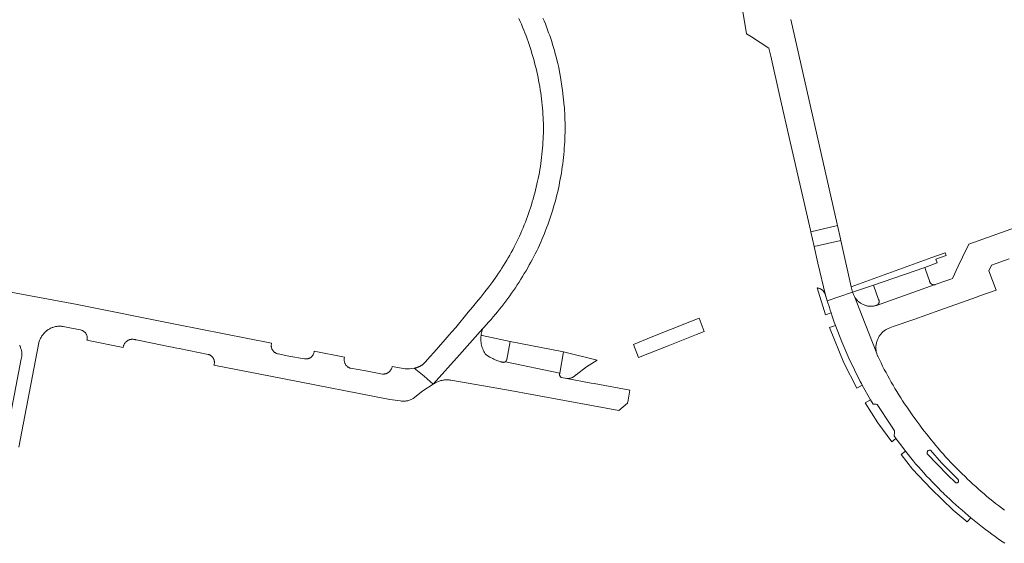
# Model space of a CAD drawing. Extents: x 152825 to 164088, y 457113 to 463005.
# Tile 211 of 256: x 158107 to 158333, y 459790 to 459909. Entities that reach past the tile are written whole.
import ezdxf

# ---------------------------------------------------------------- set-up
doc = ezdxf.new("R2010")
doc.units = 0
doc.header["$LTSCALE"] = 0.5
for name, color, linetype, lineweight in [('B-PV-VH-GESLOTENVERHARDING_ASFALT-GV', 251, 'CONTINUOUS', 18), ('B-PV-VH-ONVERHARD_ZAND-GV', 251, 'CONTINUOUS', 18), ('B-PV-VH-OPENVERHARDING_BETONSTRAATSTEEN-GV', 251, 'CONTINUOUS', 18)]:
    doc.layers.add(name, color=color, linetype=linetype, lineweight=lineweight)

msp = doc.modelspace()

# ---------------------------------------------------------------- linework, layer by layer
at = {"layer": 'B-PV-VH-GESLOTENVERHARDING_ASFALT-GV', "flags": 128}
msp.add_lwpolyline([(158263.88, 459838.09), (158262.69, 459841.11), (158260.6, 459840.281), (158256.171, 459838.523), (158251.742, 459836.766), (158247.67, 459835.15), (158248.8, 459832.16), (158250.933, 459832.961), (158255.609, 459834.817), (158262.083, 459837.381)], close=True, dxfattribs=at)
at = {"layer": 'B-PV-VH-ONVERHARD_ZAND-GV', "flags": 128}
for points in [[(158319.22, 459855.47), (158319.016, 459856.105), (158315.941, 459854.993), (158297.51, 459848.35), (158297.83, 459847.12), (158302.62, 459848.68), (158314.35, 459852.77), (158317.171, 459853.775), (158316.87, 459854.62)], [(158289.816, 459848.068), (158289.687, 459848.087), (158291.58, 459841.9), (158292.905, 459842.331), (158292.694, 459842.944), (158292.497, 459843.561), (158292.008, 459845.11), (158291.68, 459846.15), (158291.651, 459846.288), (158291.615, 459846.425), (158291.575, 459846.554), (158291.528, 459846.681), (158291.473, 459846.804), (158291.411, 459846.925), (158291.342, 459847.041), (158291.267, 459847.153), (158291.184, 459847.26), (158291.096, 459847.363), (158291.002, 459847.46), (158290.902, 459847.551), (158290.797, 459847.636), (158290.687, 459847.715), (158290.573, 459847.787), (158290.454, 459847.852), (158290.332, 459847.91), (158290.207, 459847.961), (158290.079, 459848.004), (158289.948, 459848.04)], [(158295.355, 459835.69), (158293.887, 459839.488), (158292.56, 459838.97), (158295.82, 459830.95), (158298.77, 459825.14), (158300.02, 459825.84), (158299.85, 459826.18), (158299.55, 459826.68), (158298.222, 459829.297), (158296.987, 459831.959)], [(158215.498, 459831.905), (158215.676, 459831.793), (158215.857, 459831.689), (158216.042, 459831.591), (158216.231, 459831.501), (158216.423, 459831.418), (158216.618, 459831.342), (158216.816, 459831.274), (158217.016, 459831.213), (158217.219, 459831.16), (158217.423, 459831.115), (158217.557, 459831.09), (158217.57, 459831.085), (158217.583, 459831.08), (158217.597, 459831.075), (158217.61, 459831.07), (158217.624, 459831.066), (158217.637, 459831.062), (158217.651, 459831.058), (158217.664, 459831.054), (158217.678, 459831.051), (158217.692, 459831.047), (158217.706, 459831.044), (158217.72, 459831.042), (158217.733, 459831.039), (158217.747, 459831.037), (158217.761, 459831.035), (158217.775, 459831.033), (158217.79, 459831.032), (158217.804, 459831.03), (158217.818, 459831.03), (158217.832, 459831.029), (158217.846, 459831.028), (158217.86, 459831.028), (158217.874, 459831.028), (158217.888, 459831.028), (158217.902, 459831.029), (158217.917, 459831.029), (158217.931, 459831.03), (158217.945, 459831.032), (158217.959, 459831.033), (158217.973, 459831.035), (158217.987, 459831.037), (158218.001, 459831.039), (158218.015, 459831.041), (158218.029, 459831.044), (158218.043, 459831.047), (158218.056, 459831.05), (158218.07, 459831.054), (158218.084, 459831.057), (158218.097, 459831.061), (158218.111, 459831.065), (158218.124, 459831.069), (158218.138, 459831.074), (158218.151, 459831.079), (158218.164, 459831.084), (158218.177, 459831.089), (158218.19, 459831.095), (158218.203, 459831.1), (158218.216, 459831.106), (158218.229, 459831.113), (158218.242, 459831.119), (158218.254, 459831.126), (158218.266, 459831.133), (158218.279, 459831.14), (158218.291, 459831.147), (158218.303, 459831.154), (158218.315, 459831.162), (158218.326, 459831.17), (158218.338, 459831.178), (158218.35, 459831.187), (158218.361, 459831.195), (158218.372, 459831.204), (158218.383, 459831.213), (158218.394, 459831.223), (158218.403, 459831.231), (158218.406, 459831.233), (158218.413, 459831.24), (158218.417, 459831.243), (158218.424, 459831.25), (158218.427, 459831.253), (158218.434, 459831.26), (158218.438, 459831.264), (158218.443, 459831.269), (158218.448, 459831.274), (158218.453, 459831.28), (158218.458, 459831.285), (158218.467, 459831.296), (158218.477, 459831.307), (158218.486, 459831.318), (158218.495, 459831.33), (158218.504, 459831.341), (158218.513, 459831.353), (158218.522, 459831.365), (158218.531, 459831.377), (158218.539, 459831.389), (158218.547, 459831.4), (158218.555, 459831.413), (158218.562, 459831.425), (158218.569, 459831.439), (158218.576, 459831.451), (158218.582, 459831.464), (158218.589, 459831.477), (158218.596, 459831.49), (158218.602, 459831.504), (158218.608, 459831.517), (158218.614, 459831.53), (158218.617, 459831.537), (158218.62, 459831.544), (158218.622, 459831.55), (158218.625, 459831.558), (158218.627, 459831.563), (158218.63, 459831.571), (158218.631, 459831.576), (158218.634, 459831.585), (158218.636, 459831.589), (158218.639, 459831.599), (158218.64, 459831.603), (158218.643, 459831.613), (158218.644, 459831.616), (158218.647, 459831.628), (158218.651, 459831.642), (158218.654, 459831.656), (158218.657, 459831.67), (158218.66, 459831.684), (158219.44, 459835.78), (158213.064, 459837.14), (158212.782, 459837.2), (158212.775, 459837.155), (158212.743, 459836.845), (158212.727, 459836.534), (158212.726, 459836.223), (158212.742, 459835.911), (158212.774, 459835.602), (158212.821, 459835.294), (158212.884, 459834.989), (158212.963, 459834.687), (158213.057, 459834.39), (158213.167, 459834.099), (158213.291, 459833.813), (158213.43, 459833.534), (158213.582, 459833.262), (158213.749, 459832.999), (158213.922, 459832.754), (158214.799, 459832.233)], [(158239.367, 459831.55), (158231.64, 459833.47), (158230.8, 459828.56), (158230.775, 459828.483), (158230.758, 459828.403), (158230.749, 459828.322), (158230.748, 459828.241), (158230.755, 459828.16), (158230.77, 459828.08), (158230.792, 459828.002), (158230.822, 459827.927), (158230.86, 459827.854), (158230.904, 459827.786), (158230.955, 459827.723), (158231.011, 459827.665), (158231.074, 459827.612), (158231.141, 459827.566), (158231.206, 459827.53), (158232.411, 459827.334), (158232.555, 459827.329), (158232.699, 459827.332), (158232.843, 459827.343), (158232.986, 459827.362), (158233.128, 459827.389), (158233.268, 459827.424), (158233.406, 459827.466), (158233.541, 459827.516), (158233.674, 459827.573), (158233.803, 459827.638), (158233.928, 459827.71), (158234.049, 459827.788), (158234.165, 459827.873), (158234.277, 459827.965), (158234.383, 459828.062), (158234.484, 459828.165), (158234.52, 459828.205), (158236.879, 459829.971)], [(158302.552, 459821.453), (158301.922, 459822.456), (158300.724, 459821.727), (158303.614, 459817.188), (158306.763, 459812.824), (158307.711, 459813.599), (158307.319, 459814.176), (158307.445, 459814.981), (158307.415, 459815.319), (158306.592, 459816.637), (158303.471, 459821.374), (158303.218, 459821.457)], [(158311.79, 459808.38), (158309.936, 459810.676), (158308.96, 459809.92), (158311.56, 459806.61), (158315.81, 459802.07), (158318.31, 459799.6), (158320.8, 459797.21), (158324.04, 459794.49), (158324.87, 459795.44), (158324.282, 459795.934), (158323.567, 459796.545), (158322.857, 459797.161), (158322.152, 459797.783), (158321.453, 459798.411), (158320.76, 459799.045), (158320.071, 459799.685), (158319.388, 459800.331), (158318.736, 459800.959), (158318.711, 459800.983), (158318.039, 459801.64), (158317.373, 459802.303), (158316.713, 459802.972), (158316.058, 459803.646), (158315.409, 459804.326), (158314.766, 459805.012), (158314.128, 459805.702), (158313.497, 459806.399), (158312.872, 459807.1), (158312.252, 459807.807)]]:
    msp.add_lwpolyline(points, close=True, dxfattribs=at)
at = {"layer": 'B-PV-VH-OPENVERHARDING_BETONSTRAATSTEEN-GV', "flags": 128}
for points in [[(158272.566, 459912.225), (158273.527, 459906.259), (158274.687, 459905.51), (158278.68, 459902.93), (158279.11, 459901.14), (158281.2, 459891.907), (158283.56, 459881.48), (158288.16, 459861.26), (158288.235, 459860.931), (158294.346, 459862.316), (158294.263, 459862.684), (158283.66, 459909.49)], [(158221.448, 459909.716), (158221.738, 459909.068), (158222.02, 459908.416), (158222.295, 459907.762), (158222.563, 459907.104), (158222.823, 459906.444), (158223.076, 459905.78), (158223.322, 459905.114), (158223.559, 459904.445), (158223.79, 459903.773), (158224.012, 459903.099), (158224.227, 459902.422), (158224.435, 459901.743), (158224.635, 459901.062), (158224.827, 459900.378), (158225.011, 459899.693), (158225.188, 459899.005), (158225.356, 459898.315), (158225.518, 459897.624), (158225.671, 459896.931), (158225.816, 459896.236), (158225.954, 459895.539), (158226.084, 459894.841), (158226.206, 459894.142), (158226.32, 459893.441), (158226.426, 459892.739), (158226.524, 459892.036), (158226.614, 459891.331), (158226.696, 459890.626), (158226.771, 459889.92), (158226.837, 459889.213), (158226.896, 459888.505), (158226.946, 459887.797), (158226.988, 459887.089), (158227.023, 459886.379), (158227.049, 459885.67), (158227.068, 459884.96), (158227.068, 459884.898), (158227.061, 459884.202), (158227.046, 459883.506), (158227.023, 459882.811), (158226.992, 459882.115), (158226.952, 459881.42), (158226.905, 459880.726), (158226.85, 459880.032), (158226.787, 459879.339), (158226.716, 459878.646), (158226.638, 459877.955), (158226.551, 459877.264), (158226.456, 459876.574), (158226.353, 459875.886), (158226.243, 459875.198), (158226.124, 459874.513), (158225.998, 459873.828), (158225.864, 459873.145), (158225.722, 459872.464), (158225.572, 459871.784), (158225.414, 459871.106), (158225.248, 459870.43), (158225.075, 459869.755), (158224.894, 459869.083), (158224.706, 459868.413), (158224.509, 459867.745), (158224.305, 459867.08), (158224.093, 459866.417), (158223.874, 459865.756), (158223.647, 459865.098), (158223.413, 459864.443), (158223.171, 459863.79), (158222.922, 459863.14), (158222.665, 459862.493), (158222.4, 459861.849), (158222.129, 459861.208), (158221.85, 459860.57), (158221.564, 459859.936), (158221.27, 459859.305), (158220.969, 459858.677), (158220.661, 459858.053), (158220.346, 459857.432), (158220.024, 459856.815), (158219.694, 459856.202), (158219.358, 459855.592), (158219.015, 459854.987), (158218.664, 459854.385), (158218.307, 459853.788), (158217.943, 459853.195), (158217.572, 459852.606), (158217.195, 459852.021), (158216.81, 459851.44), (158216.42, 459850.864), (158216.022, 459850.293), (158215.618, 459849.726), (158215.46, 459849.521), (158214.544, 459848.336), (158213.621, 459847.157), (158212.692, 459845.982), (158211.756, 459844.812), (158210.814, 459843.647), (158209.867, 459842.488), (158208.912, 459841.333), (158207.952, 459840.183), (158206.986, 459839.039), (158206.013, 459837.9), (158205.035, 459836.766), (158204.14, 459835.74), (158204.05, 459835.637), (158203.06, 459834.514), (158202.063, 459833.395), (158201.06, 459832.282), (158200.052, 459831.175), (158199.747, 459830.842), (158199.441, 459830.509), (158199.356, 459830.453), (158199.27, 459830.399), (158199.183, 459830.346), (158199.095, 459830.295), (158199.006, 459830.245), (158198.916, 459830.197), (158198.826, 459830.15), (158198.735, 459830.105), (158198.643, 459830.062), (158198.55, 459830.019), (158198.502, 459829.999), (158198.456, 459829.979), (158198.362, 459829.94), (158198.267, 459829.903), (158198.172, 459829.868), (158198.076, 459829.834), (158197.979, 459829.802), (158197.882, 459829.771), (158197.785, 459829.742), (158197.687, 459829.715), (158197.588, 459829.69), (158197.489, 459829.666), (158199.774, 459827.839), (158201.824, 459826.032), (158207.856, 459832.754), (158213.216, 459838.776), (158214.266, 459839.956), (158214.282, 459839.975), (158214.418, 459840.134), (158214.561, 459840.287), (158215.066, 459840.859), (158215.565, 459841.436), (158216.057, 459842.019), (158216.544, 459842.606), (158217.024, 459843.199), (158217.498, 459843.796), (158217.966, 459844.399), (158218.428, 459845.006), (158218.883, 459845.619), (158219.331, 459846.236), (158219.773, 459846.857), (158220.209, 459847.484), (158220.638, 459848.114), (158221.06, 459848.75), (158221.476, 459849.389), (158221.885, 459850.033), (158222.287, 459850.681), (158222.683, 459851.334), (158223.071, 459851.99), (158223.453, 459852.651), (158223.827, 459853.315), (158224.195, 459853.984), (158224.556, 459854.656), (158224.872, 459855.26), (158225.197, 459855.903), (158225.515, 459856.55), (158225.825, 459857.201), (158226.129, 459857.854), (158226.425, 459858.512), (158226.714, 459859.172), (158226.995, 459859.835), (158227.269, 459860.502), (158227.536, 459861.172), (158227.795, 459861.844), (158228.047, 459862.52), (158228.291, 459863.198), (158228.528, 459863.878), (158228.757, 459864.562), (158228.978, 459865.248), (158229.192, 459865.936), (158229.398, 459866.627), (158229.597, 459867.319), (158229.788, 459868.015), (158229.971, 459868.712), (158230.146, 459869.411), (158230.314, 459870.112), (158230.474, 459870.815), (158230.626, 459871.519), (158230.77, 459872.225), (158230.906, 459872.933), (158231.034, 459873.642), (158231.155, 459874.353), (158231.268, 459875.065), (158231.372, 459875.778), (158231.469, 459876.492), (158231.558, 459877.207), (158231.639, 459877.924), (158231.712, 459878.641), (158231.777, 459879.358), (158231.834, 459880.077), (158231.883, 459880.796), (158231.925, 459881.516), (158231.958, 459882.236), (158231.983, 459882.956), (158232, 459883.676), (158232.009, 459884.397), (158232.01, 459885.118), (158232.003, 459885.839), (158231.989, 459886.559), (158231.966, 459887.28), (158231.935, 459888), (158231.896, 459888.719), (158231.849, 459889.439), (158231.833, 459889.663), (158231.457, 459893.243), (158230.886, 459896.797), (158230.817, 459897.171), (158230.745, 459897.544), (158230.545, 459898.498), (158230.324, 459899.447), (158230.121, 459900.285), (158229.944, 459900.984), (158229.76, 459901.68), (158229.567, 459902.374), (158229.368, 459903.066), (158229.16, 459903.756), (158228.945, 459904.443), (158228.722, 459905.128), (158228.491, 459905.81), (158228.253, 459906.49), (158228.008, 459907.168), (158227.755, 459907.842), (158227.494, 459908.513), (158227.226, 459909.182), (158226.951, 459909.848)], [(158343.63, 459864.91), (158324.43, 459858.06), (158323, 459855.14), (158321.995, 459853.012), (158320.68, 459850.23), (158320.289, 459850.092), (158319.37, 459849.767), (158316.69, 459848.82), (158303.268, 459844.054), (158303.169, 459844.025), (158302.989, 459843.979), (158302.807, 459843.941), (158302.624, 459843.911), (158302.439, 459843.889), (158302.254, 459843.874), (158302.068, 459843.868), (158301.883, 459843.87), (158301.697, 459843.879), (158301.512, 459843.897), (158301.328, 459843.922), (158301.145, 459843.956), (158300.964, 459843.997), (158300.785, 459844.046), (158300.608, 459844.103), (158300.433, 459844.167), (158300.262, 459844.238), (158300.094, 459844.318), (158299.929, 459844.404), (158299.769, 459844.497), (158299.612, 459844.597), (158299.46, 459844.704), (158299.312, 459844.817), (158299.17, 459844.936), (158299.033, 459845.061), (158298.901, 459845.193), (158298.775, 459845.329), (158298.656, 459845.471), (158298.542, 459845.618), (158298.435, 459845.77), (158298.334, 459845.926), (158298.24, 459846.087), (158298.219, 459846.126), (158300.662, 459839.881), (158303.34, 459833.09), (158303.289, 459833.279), (158303.247, 459833.47), (158303.212, 459833.663), (158303.185, 459833.857), (158303.166, 459834.052), (158303.155, 459834.248), (158303.153, 459834.444), (158303.158, 459834.639), (158303.171, 459834.835), (158303.192, 459835.03), (158303.221, 459835.223), (158303.258, 459835.416), (158303.302, 459835.606), (158303.355, 459835.795), (158303.415, 459835.981), (158303.483, 459836.165), (158303.558, 459836.346), (158303.64, 459836.524), (158303.73, 459836.698), (158303.827, 459836.868), (158303.93, 459837.034), (158304.041, 459837.196), (158304.157, 459837.354), (158304.28, 459837.506), (158304.41, 459837.653), (158304.545, 459837.795), (158304.686, 459837.931), (158304.832, 459838.061), (158304.983, 459838.186), (158305.14, 459838.304), (158305.301, 459838.415), (158305.466, 459838.52), (158305.636, 459838.618), (158305.809, 459838.709), (158305.986, 459838.793), (158306.167, 459838.869), (158306.35, 459838.938), (158307.134, 459839.21), (158311.811, 459840.871), (158317.812, 459843.002), (158326.157, 459845.966), (158326.492, 459846.085), (158330.67, 459847.57), (158329, 459852), (158329.6, 459853.24), (158333.623, 459854.696)], [(158106.982, 459811.645), (158111.49, 459835.13), (158111.505, 459835.211), (158111.549, 459835.41), (158111.601, 459835.608), (158111.661, 459835.803), (158111.727, 459835.996), (158111.802, 459836.186), (158111.884, 459836.372), (158111.973, 459836.556), (158112.069, 459836.736), (158112.173, 459836.912), (158112.283, 459837.084), (158112.399, 459837.251), (158112.523, 459837.414), (158112.652, 459837.571), (158112.788, 459837.724), (158112.929, 459837.871), (158112.971, 459837.913), (158113.114, 459838.048), (158113.262, 459838.177), (158113.415, 459838.3), (158113.573, 459838.416), (158113.736, 459838.527), (158113.903, 459838.63), (158114.074, 459838.726), (158114.249, 459838.816), (158114.428, 459838.898), (158114.609, 459838.973), (158114.794, 459839.04), (158114.981, 459839.1), (158115.17, 459839.152), (158115.362, 459839.197), (158115.555, 459839.233), (158115.749, 459839.262), (158115.945, 459839.283), (158116.141, 459839.296), (158116.337, 459839.301), (158116.534, 459839.297), (158116.73, 459839.286), (158116.925, 459839.267), (158117.12, 459839.24), (158118.63, 459838.92), (158121.07, 459838.454), (158121.1, 459838.449), (158121.219, 459838.425), (158121.337, 459838.394), (158121.452, 459838.354), (158121.564, 459838.307), (158121.673, 459838.253), (158121.778, 459838.192), (158121.879, 459838.124), (158121.975, 459838.049), (158122.066, 459837.969), (158122.152, 459837.883), (158122.231, 459837.791), (158122.305, 459837.694), (158122.372, 459837.592), (158122.432, 459837.486), (158122.485, 459837.377), (158122.531, 459837.264), (158122.569, 459837.149), (158122.6, 459837.031), (158122.623, 459836.912), (158122.638, 459836.791), (158122.645, 459836.67), (158122.644, 459836.548), (158122.635, 459836.427), (158122.617, 459836.306), (158122.593, 459836.187), (158122.56, 459836.07), (158130.87, 459834.41), (158130.877, 459834.468), (158130.898, 459834.597), (158130.928, 459834.725), (158130.965, 459834.85), (158131.009, 459834.973), (158131.061, 459835.092), (158131.12, 459835.209), (158131.187, 459835.321), (158131.26, 459835.43), (158131.339, 459835.533), (158131.425, 459835.632), (158131.516, 459835.725), (158131.613, 459835.812), (158131.716, 459835.894), (158131.823, 459835.968), (158131.934, 459836.036), (158132.049, 459836.098), (158132.168, 459836.152), (158132.29, 459836.198), (158132.415, 459836.238), (158132.542, 459836.269), (158132.67, 459836.293), (158132.8, 459836.308), (158132.93, 459836.316), (158133.061, 459836.315), (158133.191, 459836.307), (158133.321, 459836.291), (158133.449, 459836.267), (158133.576, 459836.235), (158133.7, 459836.195), (158133.822, 459836.148), (158140.202, 459834.873), (158140.897, 459834.734), (158142.07, 459834.5), (158143.145, 459834.284), (158143.715, 459834.17), (158150.301, 459832.85), (158150.32, 459832.846), (158150.437, 459832.814), (158150.552, 459832.774), (158150.665, 459832.727), (158150.774, 459832.672), (158150.879, 459832.611), (158150.98, 459832.543), (158151.076, 459832.468), (158151.167, 459832.387), (158151.253, 459832.301), (158151.333, 459832.209), (158151.406, 459832.111), (158151.473, 459832.01), (158151.533, 459831.904), (158151.587, 459831.794), (158151.632, 459831.681), (158151.671, 459831.566), (158151.701, 459831.448), (158151.724, 459831.328), (158151.739, 459831.207), (158151.746, 459831.085), (158151.745, 459830.964), (158151.736, 459830.842), (158151.719, 459830.722), (158151.694, 459830.602), (158151.661, 459830.485), (158151.621, 459830.37), (158167.74, 459827.22), (158191.93, 459822.55), (158194.368, 459822.185), (158194.554, 459822.161), (158194.741, 459822.145), (158194.929, 459822.137), (158195.116, 459822.137), (158195.304, 459822.145), (158195.49, 459822.161), (158195.677, 459822.185), (158195.861, 459822.217), (158196.045, 459822.256), (158196.226, 459822.304), (158196.406, 459822.359), (158196.582, 459822.422), (158196.756, 459822.492), (158196.927, 459822.57), (158197.095, 459822.654), (158197.258, 459822.746), (158197.278, 459822.758), (158199.47, 459824.508), (158201.824, 459826.032), (158199.774, 459827.839), (158197.489, 459829.666), (158196.438, 459829.521), (158195.378, 459829.565), (158194.985, 459829.636), (158194.596, 459829.726), (158192.446, 459830.089), (158192.437, 459830.033), (158192.409, 459829.908), (158192.375, 459829.784), (158192.332, 459829.663), (158192.282, 459829.545), (158192.225, 459829.43), (158192.161, 459829.319), (158192.09, 459829.212), (158192.012, 459829.109), (158191.929, 459829.012), (158191.839, 459828.92), (158191.744, 459828.834), (158191.644, 459828.754), (158191.538, 459828.68), (158191.429, 459828.613), (158191.315, 459828.553), (158191.198, 459828.501), (158191.078, 459828.455), (158190.955, 459828.417), (158190.831, 459828.387), (158190.704, 459828.365), (158190.577, 459828.35), (158190.448, 459828.344), (158190.32, 459828.345), (158190.192, 459828.355), (158186.41, 459829.1), (158182.88, 459829.675), (158182.76, 459829.718), (158182.642, 459829.767), (158182.527, 459829.825), (158182.416, 459829.889), (158182.31, 459829.96), (158182.208, 459830.038), (158182.111, 459830.122), (158182.02, 459830.211), (158181.934, 459830.307), (158181.855, 459830.407), (158181.782, 459830.512), (158181.716, 459830.622), (158181.656, 459830.735), (158181.604, 459830.852), (158181.559, 459830.972), (158181.522, 459831.095), (158181.492, 459831.219), (158181.471, 459831.345), (158181.457, 459831.473), (158181.451, 459831.601), (158181.454, 459831.729), (158181.464, 459831.856), (158181.482, 459831.983), (158181.508, 459832.109), (158181.542, 459832.232), (158174.587, 459833.559), (158174.578, 459833.46), (158174.56, 459833.339), (158174.534, 459833.219), (158174.501, 459833.101), (158174.46, 459832.986), (158174.411, 459832.873), (158174.355, 459832.764), (158174.292, 459832.659), (158174.223, 459832.558), (158174.147, 459832.462), (158174.065, 459832.371), (158173.977, 459832.286), (158173.883, 459832.206), (158173.785, 459832.133), (158173.682, 459832.067), (158173.575, 459832.007), (158173.465, 459831.954), (158173.351, 459831.909), (158173.234, 459831.871), (158173.115, 459831.841), (158172.995, 459831.818), (158172.873, 459831.804), (158172.751, 459831.797), (158172.628, 459831.799), (158172.506, 459831.808), (158172.385, 459831.826), (158168.78, 459832.46), (158166.322, 459832.97), (158166.313, 459832.972), (158166.193, 459832.999), (158166.075, 459833.033), (158165.959, 459833.075), (158165.846, 459833.125), (158165.736, 459833.182), (158165.631, 459833.246), (158165.529, 459833.316), (158165.433, 459833.393), (158165.342, 459833.476), (158165.256, 459833.565), (158165.176, 459833.659), (158165.103, 459833.758), (158165.036, 459833.862), (158164.976, 459833.97), (158164.923, 459834.081), (158164.877, 459834.196), (158164.839, 459834.313), (158164.808, 459834.433), (158164.786, 459834.554), (158164.771, 459834.676), (158164.764, 459834.8), (158164.766, 459834.923), (158164.775, 459835.046), (158164.792, 459835.168), (158164.817, 459835.289), (158164.85, 459835.408), (158143.14, 459839.67), (158119.97, 459844.33), (158098.09, 459848.362)], [(158332.572, 459797.196), (158331.893, 459797.706), (158331.218, 459798.222), (158330.549, 459798.745), (158329.884, 459799.274), (158329.224, 459799.81), (158328.569, 459800.351), (158327.92, 459800.899), (158327.275, 459801.453), (158326.636, 459802.012), (158326.002, 459802.578), (158325.374, 459803.15), (158324.751, 459803.727), (158324.133, 459804.311), (158323.633, 459804.794), (158322.735, 459805.661), (158322.634, 459805.76), (158322.03, 459806.359), (158321.432, 459806.963), (158320.839, 459807.573), (158320.253, 459808.189), (158319.672, 459808.81), (158319.097, 459809.436), (158318.528, 459810.068), (158317.965, 459810.705), (158317.408, 459811.347), (158316.857, 459811.995), (158316.312, 459812.648), (158315.773, 459813.305), (158315.241, 459813.968), (158314.715, 459814.636), (158314.195, 459815.309), (158313.681, 459815.987), (158313.174, 459816.669), (158312.529, 459817.542), (158312.116, 459818.1), (158311.626, 459818.775), (158311.142, 459819.454), (158310.665, 459820.138), (158310.194, 459820.827), (158309.731, 459821.52), (158309.273, 459822.217), (158308.823, 459822.919), (158308.379, 459823.625), (158307.942, 459824.335), (158307.512, 459825.05), (158307.088, 459825.768), (158306.672, 459826.491), (158306.263, 459827.217), (158305.86, 459827.948), (158305.465, 459828.682), (158305.076, 459829.42), (158304.695, 459830.162), (158304.321, 459830.907), (158303.57, 459832.459), (158303.536, 459832.536), (158303.463, 459832.718), (158303.398, 459832.903), (158303.34, 459833.09), (158300.662, 459839.881), (158298.219, 459846.126), (158298.154, 459846.251), (158298.074, 459846.419), (158298.002, 459846.59), (158297.937, 459846.764), (158297.88, 459846.941), (158297.83, 459847.12), (158294.646, 459846.021), (158292.008, 459845.11), (158292.497, 459843.561), (158292.694, 459842.944), (158292.905, 459842.331), (158293.135, 459841.615), (158293.375, 459840.902), (158293.626, 459840.193), (158293.887, 459839.488), (158295.355, 459835.69), (158296.987, 459831.959), (158298.222, 459829.297), (158299.55, 459826.68), (158299.85, 459826.18), (158300.02, 459825.84), (158301.922, 459822.456), (158302.552, 459821.453), (158303.218, 459821.457), (158303.471, 459821.374), (158306.592, 459816.637), (158307.415, 459815.319), (158307.445, 459814.981), (158307.319, 459814.176), (158307.711, 459813.599), (158308.82, 459812.135), (158309.936, 459810.676), (158311.79, 459808.38), (158312.252, 459807.807), (158312.872, 459807.1), (158313.497, 459806.399), (158314.128, 459805.702), (158314.766, 459805.012), (158315.409, 459804.326), (158316.058, 459803.646), (158316.713, 459802.972), (158317.373, 459802.303), (158318.039, 459801.64), (158318.711, 459800.983), (158318.736, 459800.959), (158319.388, 459800.331), (158320.071, 459799.685), (158320.76, 459799.045), (158321.453, 459798.411), (158322.152, 459797.783), (158322.857, 459797.161), (158323.567, 459796.545), (158324.282, 459795.934), (158324.87, 459795.44), (158326.04, 459794.5), (158326.82, 459793.89), (158327.533, 459793.332), (158328.251, 459792.78), (158328.974, 459792.235), (158329.702, 459791.696), (158330.435, 459791.163), (158331.172, 459790.637), (158331.914, 459790.118), (158332.66, 459789.605)], [(158107.174, 459834.859), (158107.258, 459834.695), (158107.334, 459834.527), (158107.404, 459834.356), (158107.466, 459834.182), (158107.52, 459834.005), (158107.567, 459833.827), (158107.606, 459833.646), (158107.637, 459833.464), (158107.66, 459833.281), (158107.676, 459833.097), (158107.683, 459832.912), (158107.682, 459832.727), (158107.673, 459832.543), (158107.657, 459832.359), (158107.632, 459832.176), (158107.599, 459831.994), (158107.559, 459831.814), (158103.78, 459812.245)]]:
    msp.add_lwpolyline(points, dxfattribs=at)
for points in [[(158288.235, 459860.931), (158289.018, 459857.514), (158295.122, 459858.896), (158295.038, 459859.265), (158294.346, 459862.316)], [(158297.83, 459847.12), (158297.51, 459848.35), (158295.122, 459858.896), (158289.018, 459857.514), (158289.885, 459853.728), (158291.615, 459846.425), (158291.651, 459846.288), (158291.68, 459846.15), (158292.008, 459845.11), (158294.646, 459846.021)], [(158315.121, 459850.526), (158314.35, 459852.77), (158302.62, 459848.68), (158303.777, 459845.414), (158303.815, 459845.339), (158303.847, 459845.258), (158303.872, 459845.174), (158303.889, 459845.089), (158303.898, 459845.002), (158303.898, 459844.915), (158303.891, 459844.828), (158303.876, 459844.742), (158303.854, 459844.658), (158303.823, 459844.576), (158303.785, 459844.498), (158303.74, 459844.423), (158303.689, 459844.353), (158303.631, 459844.288), (158303.568, 459844.228), (158303.499, 459844.174), (158303.426, 459844.127), (158303.349, 459844.087), (158303.268, 459844.054), (158316.69, 459848.82), (158316.603, 459848.801), (158316.514, 459848.789), (158316.423, 459848.786), (158316.333, 459848.79), (158316.244, 459848.803), (158316.156, 459848.823), (158316.07, 459848.851), (158315.987, 459848.886), (158315.908, 459848.929), (158315.832, 459848.978), (158315.762, 459849.034), (158315.696, 459849.096), (158315.636, 459849.164), (158315.583, 459849.237), (158315.536, 459849.314), (158315.496, 459849.395), (158315.463, 459849.479), (158315.438, 459849.565), (158315.421, 459849.654)], [(158246.85, 459824.669), (158238.687, 459826.156), (158237.997, 459826.286), (158232.411, 459827.334), (158231.206, 459827.53), (158231.141, 459827.566), (158231.074, 459827.612), (158231.011, 459827.665), (158230.955, 459827.723), (158230.904, 459827.786), (158230.86, 459827.854), (158230.822, 459827.927), (158230.792, 459828.002), (158230.77, 459828.08), (158230.755, 459828.16), (158230.748, 459828.241), (158230.749, 459828.322), (158230.758, 459828.403), (158230.775, 459828.483), (158230.8, 459828.56), (158218.338, 459831.178), (158218.326, 459831.17), (158218.315, 459831.162), (158218.303, 459831.154), (158218.291, 459831.147), (158218.279, 459831.14), (158218.266, 459831.133), (158218.254, 459831.126), (158218.242, 459831.119), (158218.229, 459831.113), (158218.216, 459831.106), (158218.203, 459831.1), (158218.19, 459831.095), (158218.177, 459831.089), (158218.164, 459831.084), (158218.151, 459831.079), (158218.138, 459831.074), (158218.124, 459831.069), (158218.111, 459831.065), (158218.097, 459831.061), (158218.084, 459831.057), (158218.07, 459831.054), (158218.056, 459831.05), (158218.043, 459831.047), (158218.029, 459831.044), (158218.015, 459831.041), (158218.001, 459831.039), (158217.987, 459831.037), (158217.973, 459831.035), (158217.959, 459831.033), (158217.945, 459831.032), (158217.931, 459831.03), (158217.917, 459831.029), (158217.902, 459831.029), (158217.888, 459831.028), (158217.874, 459831.028), (158217.86, 459831.028), (158217.846, 459831.028), (158217.832, 459831.029), (158217.818, 459831.03), (158217.804, 459831.03), (158217.79, 459831.032), (158217.775, 459831.033), (158217.761, 459831.035), (158217.747, 459831.037), (158217.733, 459831.039), (158217.72, 459831.042), (158217.706, 459831.044), (158217.692, 459831.047), (158217.678, 459831.051), (158217.664, 459831.054), (158217.651, 459831.058), (158217.637, 459831.062), (158217.624, 459831.066), (158217.61, 459831.07), (158217.597, 459831.075), (158217.583, 459831.08), (158217.57, 459831.085), (158217.557, 459831.09), (158217.423, 459831.115), (158217.219, 459831.16), (158217.016, 459831.213), (158216.816, 459831.274), (158216.618, 459831.342), (158216.423, 459831.418), (158216.231, 459831.501), (158216.042, 459831.591), (158215.857, 459831.689), (158215.676, 459831.793), (158215.498, 459831.905), (158214.799, 459832.233), (158213.922, 459832.754), (158213.749, 459832.999), (158213.582, 459833.262), (158213.43, 459833.534), (158213.291, 459833.813), (158213.167, 459834.099), (158213.057, 459834.39), (158212.963, 459834.687), (158212.884, 459834.989), (158212.821, 459835.294), (158212.774, 459835.602), (158212.742, 459835.911), (158212.726, 459836.223), (158212.727, 459836.534), (158212.743, 459836.845), (158212.775, 459837.155), (158212.782, 459837.2), (158212.823, 459837.463), (158212.887, 459837.768), (158212.966, 459838.069), (158213.061, 459838.366), (158213.216, 459838.776), (158207.856, 459832.754), (158201.824, 459826.032), (158201.916, 459826.096), (158202.088, 459826.21), (158202.265, 459826.316), (158202.446, 459826.416), (158202.631, 459826.509), (158202.819, 459826.594), (158203.01, 459826.672), (158203.205, 459826.743), (158203.401, 459826.806), (158203.6, 459826.861), (158203.802, 459826.909), (158204.004, 459826.949), (158204.209, 459826.981), (158204.414, 459827.005), (158204.62, 459827.021), (158204.826, 459827.029), (158205.033, 459827.029), (158205.24, 459827.021), (158205.446, 459827.006), (158205.651, 459826.982), (158205.855, 459826.95), (158218.57, 459824.72), (158238.54, 459821.05), (158244.3, 459820), (158246.28, 459821.69), (158246.415, 459822.393)], [(158231.64, 459833.47), (158219.44, 459835.78), (158218.66, 459831.684), (158218.657, 459831.67), (158218.654, 459831.656), (158218.651, 459831.642), (158218.647, 459831.628), (158218.644, 459831.616), (158218.643, 459831.613), (158218.64, 459831.603), (158218.639, 459831.599), (158218.636, 459831.589), (158218.634, 459831.585), (158218.631, 459831.576), (158218.63, 459831.571), (158218.627, 459831.563), (158218.625, 459831.558), (158218.622, 459831.55), (158218.62, 459831.544), (158218.617, 459831.537), (158218.614, 459831.53), (158218.608, 459831.517), (158218.602, 459831.504), (158218.596, 459831.49), (158218.589, 459831.477), (158218.582, 459831.464), (158218.576, 459831.451), (158218.569, 459831.439), (158218.562, 459831.425), (158218.555, 459831.413), (158218.547, 459831.4), (158218.539, 459831.389), (158218.531, 459831.377), (158218.522, 459831.365), (158218.513, 459831.353), (158218.504, 459831.341), (158218.495, 459831.33), (158218.486, 459831.318), (158218.477, 459831.307), (158218.467, 459831.296), (158218.458, 459831.285), (158218.453, 459831.28), (158218.448, 459831.274), (158218.443, 459831.269), (158218.438, 459831.264), (158218.434, 459831.26), (158218.427, 459831.253), (158218.424, 459831.25), (158218.417, 459831.243), (158218.413, 459831.24), (158218.406, 459831.233), (158218.403, 459831.231), (158218.394, 459831.223), (158218.383, 459831.213), (158218.372, 459831.204), (158218.361, 459831.195), (158218.35, 459831.187), (158218.338, 459831.178), (158230.8, 459828.56)], [(158315.619, 459810.931), (158315.516, 459810.939), (158315.414, 459810.93), (158315.314, 459810.906), (158315.219, 459810.866), (158315.131, 459810.813), (158315.052, 459810.746), (158314.985, 459810.668), (158314.931, 459810.581), (158314.891, 459810.486), (158314.866, 459810.386), (158314.856, 459810.284), (158314.863, 459810.181), (158314.886, 459810.08), (158319.538, 459805.257), (158321.449, 459803.46), (158321.453, 459803.459), (158321.535, 459803.434), (158321.621, 459803.424), (158321.707, 459803.431), (158321.79, 459803.453), (158321.868, 459803.491), (158321.937, 459803.542), (158321.996, 459803.605), (158322.042, 459803.678), (158322.074, 459803.758), (158322.091, 459803.842), (158322.091, 459803.928), (158322.076, 459804.013), (158322.046, 459804.094), (158322.001, 459804.167), (158321.943, 459804.231), (158318.152, 459808.052), (158315.624, 459810.93)], [(158315.619, 459810.931), (158315.624, 459810.93), (158318.152, 459808.052), (158321.943, 459804.231), (158322.001, 459804.167), (158322.046, 459804.094), (158322.076, 459804.013), (158322.091, 459803.928), (158322.091, 459803.842), (158322.074, 459803.758), (158322.042, 459803.678), (158321.996, 459803.605), (158321.937, 459803.542), (158321.868, 459803.491), (158321.79, 459803.453), (158321.707, 459803.431), (158321.621, 459803.424), (158321.535, 459803.434), (158321.453, 459803.459), (158321.449, 459803.46), (158319.538, 459805.257), (158314.886, 459810.08), (158314.863, 459810.181), (158314.856, 459810.284), (158314.866, 459810.386), (158314.891, 459810.486), (158314.931, 459810.581), (158314.985, 459810.668), (158315.052, 459810.746), (158315.131, 459810.813), (158315.219, 459810.866), (158315.314, 459810.906), (158315.414, 459810.93), (158315.516, 459810.939)]]:
    msp.add_lwpolyline(points, close=True, dxfattribs=at)

doc.saveas('drawing.dxf')
